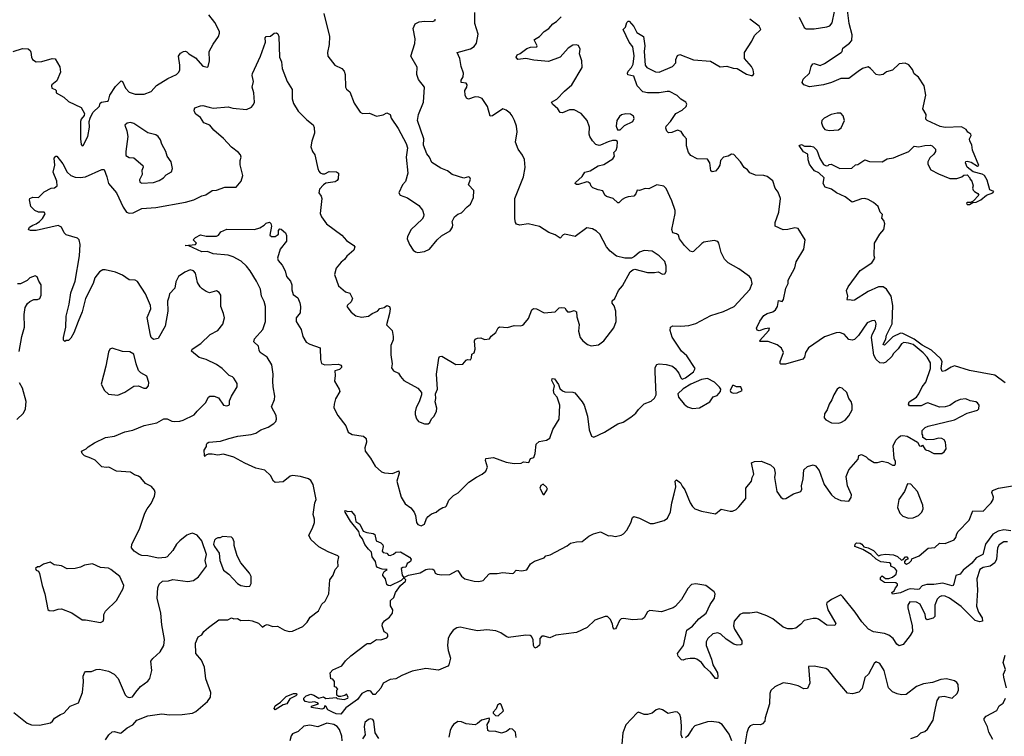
# Model space of a CAD drawing. Extents: x 2293139 to 2515392, y 824115 to 1006937.
# Tile 19 of 256: x 2312621 to 2321189, y 917193 to 923432. Entities that reach past the tile are written whole.
import ezdxf

# ---------------------------------------------------------------- set-up
doc = ezdxf.new("R2010")
doc.units = 0

msp = doc.modelspace()

# ---------------------------------------------------------------- linework, layer by layer
at = {"layer": '0CON10XD'}
for points in [[(2313725, 921791.9), (2313805, 921796.9), (2314065, 921841.9), (2314137.4, 921862.6), (2314205, 921899.2), (2314241.7, 921908.3), (2314295, 921943.8), (2314335, 921948), (2314405, 921973.8), (2314505, 921973.8), (2314547.5, 922025), (2314562, 922075), (2314539.3, 922169.3), (2314538.8, 922205), (2314548, 922235), (2314542.5, 922255), (2314525, 922276.9), (2314465, 922321.9), (2314395, 922397.1), (2314310.8, 922470.8), (2314275, 922514), (2314223.8, 922535), (2314195, 922580), (2314155, 922610), (2314140.9, 922630.9), (2314138, 922645), (2314145.9, 922664.1), (2314195, 922681.9), (2314215, 922685.7), (2314269.1, 922669.1), (2314305, 922661.9), (2314433.9, 922673.9), (2314475, 922662), (2314595, 922650), (2314639.5, 922670.5), (2314657, 922693), (2314664, 922715), (2314658.6, 922795), (2314644.2, 922845), (2314654.4, 922895), (2314643.1, 922945), (2314646.8, 922963.2), (2314717.1, 923115), (2314759.2, 923235), (2314756.7, 923275), (2314765, 923286.2), (2314802.5, 923287.5), (2314834.1, 923315.9), (2314855, 923316.2), (2314867.3, 923307.3), (2314875.9, 923285.9), (2314882.5, 923105), (2314900, 923065), (2314905, 923007.5), (2314950, 922895), (2314993.3, 922825), (2314993, 922743), (2315005, 922702.5), (2315045.5, 922635.5), (2315119.4, 922559.4), (2315175, 922516.7), (2315184.1, 922494.1), (2315187.5, 922445), (2315164.3, 922375), (2315155.8, 922325), (2315168, 922285), (2315190, 922255), (2315214.6, 922135), (2315225, 922112.5), (2315235, 922100), (2315255, 922090), (2315275, 922091.2), (2315315, 922110), (2315378.6, 922108.6), (2315396.7, 922095), (2315392, 922045), (2315385, 922032), (2315365, 922021.1), (2315285, 922007.9), (2315265.5, 921995), (2315230.3, 921955), (2315225.5, 921925), (2315244.2, 921895), (2315249.2, 921875), (2315236.7, 921745), (2315246.1, 921716.1), (2315290, 921655), (2315425, 921556), (2315465, 921508.8), (2315530, 921465), (2315536, 921455), (2315528, 921425), (2315466.8, 921373.2), (2315446.8, 921343.2), (2315419.1, 921320.9), (2315375, 921270), (2315360, 921215), (2315395.8, 921115.8), (2315455, 921062.5), (2315495, 921052.5), (2315516.2, 921005), (2315506.7, 920975), (2315472.3, 920947.7), (2315467.5, 920935), (2315506.7, 920885), (2315545, 920853.8), (2315595, 920842), (2315655, 920850.8), (2315687.5, 920875), (2315735, 920893.8), (2315755, 920916.2), (2315793.9, 920926.1), (2315817, 920943), (2315840, 920935), (2315843.8, 920915), (2315838.8, 920875), (2315813.3, 920775), (2315862.5, 920725), (2315871.2, 920675), (2315871.2, 920645), (2315851.2, 920595), (2315851.5, 920515), (2315862.9, 920435), (2315855, 920402.5), (2315875, 920376), (2315915.9, 920355.9), (2315933.8, 920325), (2315965, 920290), (2316085, 920223.3), (2316116.7, 920185), (2316116.7, 920165), (2316097.5, 920105), (2316070, 920055), (2316061.7, 920018.3), (2316061.2, 919995), (2316073, 919957), (2316090, 919935), (2316105, 919926.7), (2316143.9, 919913.9), (2316175.9, 919914.1), (2316190, 919925), (2316205, 919957.5), (2316228.3, 919981.7), (2316246.7, 920025), (2316250.7, 920050.7), (2316236.2, 920105), (2316243.3, 920135), (2316238.8, 920175), (2316256.7, 920215), (2316248.8, 920345), (2316267.5, 920485), (2316275, 920500), (2316295, 920502.5), (2316415, 920430), (2316478, 920432), (2316505, 920467.5), (2316517, 920473), (2316545, 920470), (2316553, 920487), (2316555, 920520), (2316577, 920533), (2316583.3, 920565), (2316578.8, 920635), (2316585, 920650), (2316605, 920660), (2316632.5, 920662.5), (2316665, 920647.5), (2316710, 920655), (2316723.6, 920676.4), (2316765, 920710), (2316785, 920750), (2316795, 920757.5), (2316865, 920752.5), (2316925, 920770), (2316983, 920767), (2316997, 920773), (2317009.3, 920780.7), (2317048.8, 920831.2), (2317078.8, 920905), (2317092.3, 920917.7), (2317117.5, 920915), (2317185, 920880), (2317281.7, 920888.3), (2317315, 920922.5), (2317332.3, 920927.7), (2317363.6, 920923.6), (2317377.5, 920902.5), (2317388.3, 920888.3), (2317411.7, 920888.3), (2317445, 920900), (2317465, 920887.5), (2317470, 920845), (2317488.8, 920778.8), (2317485, 920720), (2317499.2, 920665), (2317520, 920635), (2317563, 920603), (2317595, 920591.2), (2317657.3, 920602.7), (2317703.3, 920635), (2317789.7, 920750.3), (2317811.2, 920805), (2317808.8, 920895), (2317795, 920940), (2317777.5, 920965), (2317777.5, 920985), (2317800, 921005), (2317832.5, 921075), (2317865.7, 921114.3), (2317934.1, 921235.9), (2317955, 921253.3), (2317975, 921260), (2318085, 921231.2), (2318145, 921230), (2318176.4, 921236.4), (2318215, 921217.5), (2318235, 921220), (2318245, 921240), (2318246.2, 921285), (2318235, 921326.7), (2318186.2, 921375), (2318125, 921417.5), (2318055, 921422), (2318015, 921408), (2317970.5, 921369.5), (2317945, 921356.2), (2317886, 921356), (2317815, 921374.2), (2317757.9, 921417.9), (2317726, 921455), (2317668.6, 921565), (2317641.2, 921591.2), (2317605, 921611.9), (2317555, 921620.8), (2317455, 921543.3), (2317364.3, 921565.7), (2317350, 921560), (2317325, 921531.2), (2317279.1, 921559.1), (2317225, 921578), (2317145, 921631.2), (2317045, 921655.7), (2316973, 921643), (2316945, 921651.2), (2316935, 921667.5), (2316928.8, 921698.8), (2316930, 921875), (2317003.8, 922065), (2317019.2, 922145), (2317014, 922215), (2316995, 922253.3), (2316958, 922305), (2316935.9, 922365.9), (2316948.6, 922455), (2316942.9, 922505), (2316927.1, 922555), (2316907.5, 922595), (2316888.3, 922618.3), (2316855.5, 922645.5), (2316825, 922655.8), (2316735, 922594), (2316715, 922593.3), (2316691.4, 922675), (2316644.3, 922744.3), (2316617, 922757), (2316585, 922760.8), (2316525, 922738.8), (2316507.7, 922747.7), (2316496, 922775), (2316495.8, 922814.2), (2316513.3, 922845), (2316516.2, 922865), (2316505, 922880), (2316463.3, 922885), (2316463.3, 922905), (2316478.8, 922935), (2316483.3, 922965), (2316462.5, 923025), (2316451.4, 923095), (2316427.5, 923145), (2316545, 923177.5), (2316575, 923197.5), (2316595, 923226.7), (2316611.5, 923305), (2316582.7, 923397.3), (2316581.2, 923495)], [(2315268, 923485), (2315315.8, 923285), (2315313.8, 923215), (2315298.8, 923145), (2315302, 923115), (2315363.3, 923035), (2315425.5, 923005.5), (2315444.3, 922985), (2315452.9, 922955), (2315456.7, 922845), (2315465, 922827.5), (2315493.3, 922805), (2315532, 922705), (2315585, 922626.7), (2315605, 922616.2), (2315665, 922616.7), (2315725, 922591.2), (2315785, 922603.3), (2315815, 922621.2), (2315845, 922606.7), (2315852.5, 922575), (2315913.8, 922485), (2315983.8, 922355), (2315995.7, 922315), (2315984, 922235), (2315998.6, 922095), (2315977.9, 922022.1), (2315951.2, 921995), (2315918.8, 921925), (2315932.5, 921905), (2315995, 921882), (2316095, 921813.8), (2316126.7, 921775), (2316138, 921735), (2316135.8, 921715), (2316122, 921695), (2316027.5, 921605), (2315995.7, 921544.3), (2315993.5, 921525), (2316013.5, 921473.5), (2316045, 921426), (2316065, 921410), (2316085, 921406), (2316145, 921413.3), (2316186.7, 921435), (2316254.3, 921515.7), (2316290.5, 921549.5), (2316366.7, 921595), (2316386.2, 921625), (2316390, 921645), (2316383.6, 921676.4), (2316403.3, 921715), (2316435, 921740), (2316465, 921750), (2316515, 921803.8), (2316543.3, 921825), (2316570, 921885), (2316573.3, 921945), (2316527.5, 921995), (2316543, 922043), (2316539.3, 922059.3), (2316525, 922062.5), (2316485, 922051.2), (2316383.9, 922083.9), (2316345, 922116.2), (2316285, 922138.8), (2316208.6, 922188.6), (2316186.2, 922235), (2316163.8, 922265), (2316135, 922340), (2316138.6, 922395), (2316084, 922555), (2316090.8, 922605), (2316135.5, 922714.5), (2316142.9, 922845), (2316092.4, 922912.4), (2316076.9, 922955), (2316078.8, 923018.8), (2316025.6, 923115), (2316059.4, 923225), (2316062.9, 923265), (2316044.2, 923355), (2316061.2, 923395), (2316097, 923413), (2316145, 923418.1), (2316214.3, 923415.7), (2316236.7, 923425), (2316236.7, 923435)], [(2319402.7, 923452.7), (2319446, 923365), (2319465, 923352.9), (2319535, 923351.9), (2319645, 923368.6), (2319670.3, 923379.7), (2319690, 923405), (2319712.2, 923502.2)], [(2321195, 920269.2), (2321105, 920336.7), (2320887, 920377), (2320755, 920417.5), (2320725, 920408.2), (2320675, 920373.8), (2320649.2, 920369.2), (2320639.7, 920395), (2320648.6, 920455), (2320632, 920482), (2320553.8, 920553.8), (2320475, 920597.7), (2320405, 920651.5), (2320305, 920700.7), (2320285, 920701.6), (2320219.9, 920670.1), (2320145, 920597.1), (2320135.8, 920605), (2320156.7, 920655), (2320164.7, 920685), (2320213.5, 920785), (2320219.8, 920945), (2320204.7, 921025), (2320165, 921084.5), (2320135, 921106.4), (2320095, 921105.5), (2320003.8, 921066.2), (2319885, 920990), (2319866.4, 920986.4), (2319845, 920992.5), (2319825, 920990), (2319820, 920995), (2319827.5, 921025), (2319816.2, 921075), (2319830, 921105), (2319935, 921247.5), (2320035, 921313.8), (2320062.5, 921355), (2320057.5, 921375), (2320060, 921485), (2320106.2, 921565), (2320140, 921605), (2320150, 921655), (2320140, 921685), (2320122.5, 921705), (2320130, 921735), (2320107.5, 921755), (2320090, 921805), (2320049.8, 921839.8), (2320005, 921867.5), (2319975.4, 921874.6), (2319945, 921871.2), (2319865, 921842.9), (2319805, 921889.2), (2319729.4, 921925), (2319686.1, 921956.1), (2319628.8, 921975), (2319611.2, 922005), (2319620, 922055), (2319575, 922098.8), (2319536.6, 922116.6), (2319513.7, 922143.7), (2319494.5, 922174.5), (2319482, 922212), (2319480, 922260), (2319441.8, 922281.8), (2319403.9, 922336.1), (2319425, 922344), (2319451.5, 922331.5), (2319505, 922332), (2319528.8, 922325), (2319556.5, 922295), (2319584.1, 922224.1), (2319615, 922171.2), (2319639.2, 922160.8), (2319655, 922163.3), (2319665, 922172.5), (2319683, 922173), (2319757, 922137), (2319861.7, 922138.3), (2319893, 922167), (2319915, 922172.5), (2319975, 922211.2), (2320015, 922198), (2320125, 922193.8), (2320168.3, 922221.7), (2320225, 922230), (2320263.8, 922246.2), (2320357.5, 922285), (2320405, 922332), (2320445, 922326.2), (2320496.4, 922336.4), (2320545, 922340), (2320560, 922335), (2320590, 922305), (2320590, 922285), (2320575, 922260), (2320541.7, 922228.3), (2320524, 922195), (2320523.8, 922175), (2320548.8, 922125), (2320615, 922089.2), (2320715, 922050), (2320775, 922050), (2320820, 922065), (2320835, 922077.5), (2320865, 922080), (2320890, 922055), (2320890, 922045), (2320907, 922027), (2320917.5, 921985), (2320912.5, 921965), (2320918.3, 921948.3), (2320930, 921935), (2320959.3, 921919.3), (2320967.5, 921905), (2320918.3, 921851.7), (2320895, 921840), (2320865, 921840), (2320860, 921835), (2320865, 921822.5), (2320885, 921822.5), (2320915, 921840), (2320945, 921842.5), (2320985, 921862.5), (2321035, 921903.3), (2321090, 921925), (2321097.5, 921935), (2321061.7, 921951.7), (2321040.5, 922035), (2321015, 922074.2), (2320995, 922085.8), (2320918.3, 922108.3), (2320866.7, 922146.7), (2320851.2, 922185), (2320853.6, 922196.4), (2320865, 922201.2), (2320901.7, 922191.7), (2320955, 922157.5), (2320966.2, 922163.8), (2320910.6, 922295), (2320905, 922342.5), (2320888.8, 922375), (2320886.4, 922393.6), (2320900, 922425), (2320896.7, 922435), (2320872, 922452), (2320856.2, 922475), (2320815, 922498.8), (2320675, 922494), (2320631.7, 922501.7), (2320516.7, 922555), (2320506, 922565), (2320510, 922605), (2320480, 922655), (2320505.5, 922775), (2320490.5, 922855), (2320442, 922932), (2320405, 922960), (2320388.5, 922998.5), (2320358.4, 923038.4), (2320325, 923053.1), (2320275, 923047.3), (2320215, 922991.6), (2320162.8, 922977.2), (2320135, 922956), (2320100.7, 922949.3), (2320075, 922953.8), (2320025, 923007.1), (2320005, 923020), (2319955, 923007.5), (2319918.1, 922981.9), (2319835, 922919.4), (2319765, 922921.1), (2319683.9, 922886.1), (2319615, 922865.4), (2319495, 922848), (2319445, 922865.7), (2319430, 922885), (2319437.5, 922915), (2319492.4, 922967.6), (2319509.5, 923025), (2319522.9, 923047.1), (2319535, 923049.4), (2319585, 923032.9), (2319625, 923049.4), (2319770, 923145), (2319778, 923155), (2319784.2, 923185), (2319842.8, 923227.2), (2319860.6, 923249.4), (2319865, 923300), (2319837.7, 923397.7), (2319824.4, 923515)], [(2314359.5, 923329.5), (2314318.3, 923408.3), (2314266.2, 923475)], [(2315642.4, 918967.6), (2315697.7, 918957.7), (2315710, 918950), (2315724.2, 918894.2), (2315765, 918877.5), (2315780.7, 918860.7), (2315783.3, 918845), (2315773.9, 918806.1), (2315785, 918794), (2315815, 918787.5), (2315830, 918770), (2315845, 918767.5), (2315875, 918778.8), (2315895, 918796), (2315935, 918800), (2316013.9, 918753.9), (2316026.2, 918735), (2316022.5, 918715), (2315991.7, 918698.3), (2315980, 918665), (2315955, 918663.3), (2315940, 918655), (2315950.4, 918595), (2315965, 918576), (2316003.3, 918595), (2316105, 918616), (2316155, 918646.2), (2316185, 918650), (2316217, 918647), (2316228.3, 918638.3), (2316237.5, 918615), (2316254.1, 918604.1), (2316295, 918600), (2316365, 918602), (2316422.5, 918635), (2316435, 918636), (2316465, 918586.7), (2316495, 918564.4), (2316575.9, 918544.1), (2316615, 918542), (2316655, 918551.2), (2316704.1, 918605.9), (2316715, 918610), (2316775, 918610), (2316825, 918620), (2316905, 918610), (2316917.5, 918615), (2316940.7, 918639.3), (2316990, 918635), (2317035, 918643.3), (2317066.1, 918693.9), (2317102.1, 918717.9), (2317183.6, 918746.4), (2317200, 918765), (2317236.1, 918773.9), (2317385, 918851.2), (2317415, 918873.8), (2317465, 918886.7), (2317515, 918890), (2317574.4, 918935.6), (2317615, 918956.3), (2317675, 918972.5), (2317745, 918940), (2317765, 918942), (2317805, 918932.9), (2317855, 918945.6), (2317875, 918956.9), (2317902.7, 918987.3), (2317937.9, 919052.1), (2317953.2, 919096.8), (2317965, 919106.2), (2318015, 919093.1), (2318106.4, 919046.4), (2318135, 919045.6), (2318229.3, 919070.7), (2318256.6, 919093.4), (2318283, 919147), (2318295.5, 919225), (2318317, 919303), (2318329.2, 919365), (2318324.1, 919415.9), (2318335, 919427.5), (2318370.3, 919400.3), (2318385, 919370), (2318409.7, 919339.7), (2318456, 919225), (2318475, 919193.3), (2318495, 919173.8), (2318555, 919152.5), (2318675, 919130), (2318725, 919170), (2318802.3, 919152.3), (2318825, 919154), (2318855, 919168.8), (2318879.7, 919190.3), (2318938.8, 919265), (2318940, 919355), (2318987.5, 919415), (2318993.8, 919445), (2319010, 919475), (2318987.5, 919575), (2319015, 919586.2), (2319072.7, 919587.3), (2319155, 919556.7), (2319185, 919526.7), (2319196, 919485), (2319188, 919445), (2319208.6, 919325), (2319243.3, 919275), (2319265, 919261.2), (2319287.5, 919265), (2319355, 919304.2), (2319416.7, 919325), (2319425.9, 919344.1), (2319424.3, 919375), (2319438.1, 919435), (2319445, 919512.5), (2319475, 919543.3), (2319525, 919556.7), (2319545, 919547.5), (2319578.3, 919508.3), (2319620, 919385), (2319684, 919295), (2319715, 919269.2), (2319765, 919246), (2319835, 919240), (2319857.5, 919272.5), (2319860, 919295), (2319824.2, 919375), (2319813.3, 919455), (2319837, 919513), (2319916.2, 919605), (2319922.7, 919637.3), (2319945, 919646.7), (2319987.5, 919625), (2320005, 919607.5), (2320055, 919577.5), (2320085, 919576.7), (2320125, 919588.8), (2320175, 919577.5), (2320215, 919553.3), (2320235, 919552.5), (2320242.5, 919565), (2320242.5, 919585), (2320231.7, 919611.7), (2320223, 919723), (2320245, 919770), (2320268.8, 919795), (2320285, 919808), (2320305, 919812), (2320342.5, 919805), (2320433, 919753), (2320451.7, 919721.7), (2320465, 919720), (2320477.5, 919727.5), (2320500.7, 919690.7), (2320513, 919683), (2320525, 919682.5), (2320575, 919656.7), (2320645, 919656.7), (2320665, 919670), (2320683.3, 919695), (2320676, 919755), (2320666.2, 919775), (2320645, 919786), (2320615, 919788), (2320575, 919776.2), (2320513, 919773), (2320480, 919795), (2320480, 919815), (2320472.5, 919825), (2320473.6, 919856.4), (2320499.3, 919880.7), (2320525, 919893.8), (2320755, 919949.2), (2320865, 920006), (2320927.3, 920022.7), (2320956.1, 920033.9), (2320966.7, 920045), (2320970, 920075), (2320956.1, 920096.1), (2320940, 920105), (2320892.7, 920112.7), (2320855, 920130), (2320805, 920126.2), (2320763, 920107), (2320715, 920074.2), (2320675, 920062.5), (2320625, 920057.5), (2320524.6, 920095.4), (2320505, 920091.5), (2320465, 920069.2), (2320405, 920069.2), (2320365, 920070), (2320356.2, 920085), (2320362, 920105), (2320423.4, 920146.6), (2320446.2, 920173.8), (2320473.1, 920235), (2320504.7, 920275.3), (2320547.4, 920395), (2320546.7, 920445), (2320516.6, 920495), (2320481.6, 920531.6), (2320395, 920603.2), (2320355, 920616.4), (2320315, 920621.1), (2320295, 920610.5), (2320264, 920566), (2320225, 920525.8), (2320210.3, 920499.7), (2320159.1, 920450.9), (2320137.9, 920442.1), (2320105, 920443.5), (2320072.2, 920472.2), (2320052.6, 920512.6), (2320033.5, 920665), (2320037.9, 920692.1), (2320069.1, 920745), (2320074.3, 920784.3), (2320068.1, 920808.1), (2320055, 920813.8), (2320035, 920810.8), (2319995, 920792.5), (2319918.5, 920681.5), (2319885, 920649.2), (2319865, 920641.9), (2319835, 920647.1), (2319793.8, 920693.8), (2319755, 920709.4), (2319725, 920706.7), (2319625, 920672.2), (2319486, 920574), (2319460, 920535), (2319448.9, 920495), (2319435, 920477.5), (2319285, 920433.8), (2319245, 920432), (2319238.8, 920438.8), (2319239.2, 920455), (2319266.2, 920535), (2319251.2, 920571.2), (2319211.3, 920601.3), (2319135, 920631.2), (2319065, 920630), (2319057.5, 920635), (2319140, 920725), (2319146.1, 920746.1), (2319105, 920741.4), (2319055, 920724.4), (2319039.2, 920729.2), (2319031.4, 920745), (2319061.8, 920808.2), (2319095, 920857.5), (2319125, 920873.8), (2319175, 920888.8), (2319197.5, 920905), (2319215.7, 920935), (2319225, 920987.5), (2319255, 920980), (2319268, 920995), (2319288.8, 921095), (2319308.8, 921135), (2319307.5, 921165), (2319365, 921272.5), (2319378.8, 921325), (2319443.3, 921435), (2319455.8, 921515.8), (2319394.2, 921614.2), (2319365, 921619.2), (2319305, 921604), (2319265, 921601.2), (2319194.1, 921634.1), (2319193.6, 921665), (2319227.5, 921755), (2319240, 921875), (2319221.2, 921931.2), (2319194, 921965), (2319175, 922030), (2319125, 922067.5), (2319095.5, 922075.5), (2319025, 922077.1), (2318975, 922100), (2318954, 922125), (2318925, 922146), (2318894.4, 922194.4), (2318835, 922259.2), (2318815, 922260), (2318785, 922244), (2318745, 922234), (2318719.2, 922205), (2318712.5, 922165), (2318696, 922135), (2318675, 922114), (2318646.1, 922106.1), (2318636.2, 922115), (2318627.1, 922185), (2318605, 922217.5), (2318515, 922220), (2318460.3, 922250.3), (2318442, 922275), (2318423.2, 922333.2), (2318423.8, 922395), (2318399.5, 922419.5), (2318377.7, 922457.7), (2318345, 922469.2), (2318295, 922448.9), (2318267.3, 922447.3), (2318251.7, 922461.7), (2318243.9, 922486.1), (2318246.2, 922505), (2318284.3, 922545.7), (2318331.2, 922615), (2318385, 922644), (2318420, 922675), (2318426.7, 922695), (2318416.7, 922715), (2318375, 922740), (2318340.7, 922770.7), (2318275, 922806), (2318255, 922807.5), (2318185, 922794.3), (2318084.7, 922795.3), (2318043.8, 922805), (2317993.2, 922855), (2317965, 922941.2), (2317912.5, 922952.5), (2317909.2, 922965), (2317915.6, 922985), (2317945.3, 923014.7), (2317958.9, 923045), (2317968.5, 923118.5), (2317957.5, 923195), (2317925.6, 923235), (2317872.5, 923345), (2317893.6, 923366.4), (2317904.1, 923405.9), (2317915, 923417.5), (2317925, 923417.5), (2317965, 923371.2), (2317990.2, 923320.2), (2318048, 923285), (2318059.4, 923205), (2318054.3, 923155.7), (2318064, 923035), (2318077.5, 923015), (2318155, 922978), (2318185, 922974), (2318302.5, 923025), (2318330, 923055), (2318330, 923085), (2318345, 923120), (2318365, 923130), (2318485, 923083.6), (2318631.3, 923071.3), (2318715, 923020), (2318775, 923025.8), (2318829.1, 923009.1), (2318865, 923005.7), (2318945, 922957.5), (2318985, 922946.2), (2319000, 922945), (2319009.3, 922960.7), (2319003.6, 922996.4), (2318990, 923025), (2318928.1, 923095), (2318926.7, 923145), (2318991.4, 923245), (2319016, 923295), (2319071.1, 923345), (2319056.5, 923375), (2318974.2, 923435)], [(2316304.2, 919185.8), (2316325, 919191.4), (2316335, 919200.8), (2316355, 919248.8), (2316395, 919290), (2316437.9, 919312.1), (2316528, 919405), (2316595, 919449.2), (2316645.8, 919474.2), (2316677.5, 919502.5), (2316690.6, 919535), (2316674.3, 919595), (2316678.3, 919611.7), (2316745, 919620), (2316855, 919580), (2316925, 919568), (2316985, 919572.5), (2317005, 919582.5), (2317051.7, 919578.3), (2317067, 919613), (2317095, 919620), (2317106.7, 919655), (2317115, 919737.5), (2317140.5, 919759.5), (2317205, 919770), (2317235, 919788.8), (2317261.2, 919865), (2317314, 919955), (2317321.9, 920075), (2317298.6, 920145), (2317271.4, 920175), (2317267.1, 920205), (2317273.8, 920245), (2317250.5, 920289.5), (2317255, 920308), (2317275, 920304), (2317308.6, 920255), (2317321.3, 920221.3), (2317345, 920200), (2317365, 920192), (2317435, 920188.8), (2317452.3, 920182.3), (2317515, 920106.2), (2317534.2, 920075), (2317561.4, 919981.4), (2317575, 919862.5), (2317595.9, 919805.9), (2317617.3, 919797.3), (2317708.7, 919841.3), (2317825, 919912.5), (2317870.8, 919929.2), (2317939.4, 919970.6), (2317983.3, 920006.7), (2318005, 920038.8), (2318055, 920086.7), (2318115, 920111.2), (2318145, 920136.2), (2318160.8, 920165), (2318151.2, 920365), (2318152, 920405), (2318165, 920428.8), (2318185, 920436.2), (2318245, 920429.2), (2318302.5, 920415), (2318325.8, 920395.8), (2318355.7, 920355.7), (2318372.7, 920312.7), (2318385, 920303.8), (2318415, 920314.3), (2318484.2, 920365), (2318497.5, 920395), (2318425.9, 920505.9), (2318380, 920545), (2318299.1, 920669.1), (2318280.6, 920725), (2318284, 920755), (2318304.3, 920765.7), (2318375, 920762.5), (2318445, 920770), (2318505, 920786.9), (2318634.7, 920855.3), (2318745, 920890.5), (2318838.6, 920935), (2318975, 921083.8), (2318994.3, 921135), (2318985.8, 921175), (2318972, 921195), (2318877.5, 921262.5), (2318785, 921316), (2318755, 921346.2), (2318724.4, 921405), (2318705.7, 921485.7), (2318695, 921501.2), (2318665, 921509.2), (2318575, 921493.8), (2318555.9, 921484.1), (2318485, 921412.5), (2318475, 921410), (2318455, 921416.7), (2318406.7, 921465), (2318363, 921523), (2318355, 921556.2), (2318335, 921568.8), (2318305, 921576.7), (2318296.2, 921605), (2318325.8, 921744.2), (2318325, 921770), (2318296, 921855), (2318245, 921962.5), (2318225, 921983.3), (2318165, 921993.8), (2318095, 921960), (2318065, 921961.2), (2318015, 921946), (2317995, 921947.5), (2317981.8, 921915), (2317965, 921896.5), (2317915, 921890.5), (2317889.1, 921880.9), (2317863, 921867), (2317835, 921838.8), (2317825, 921838.8), (2317785, 921873.8), (2317726.4, 921893.6), (2317712, 921905), (2317695, 921941.2), (2317655, 921950), (2317609.3, 921969.3), (2317593.8, 921983.8), (2317585, 922006.7), (2317568.8, 922018.8), (2317555, 922020), (2317485, 921996), (2317465, 921996.7), (2317453.3, 922005), (2317456.7, 922015), (2317515, 922066.2), (2317540, 922105), (2317583.8, 922116.2), (2317655, 922159.6), (2317705, 922171.4), (2317780.9, 922219.1), (2317796.7, 922245), (2317790, 922275), (2317810, 922295), (2317820, 922325), (2317822.5, 922372.5), (2317809.3, 922379.3), (2317779.3, 922380.7), (2317740.5, 922369.5), (2317675, 922338.8), (2317663, 922337), (2317635, 922346.7), (2317605.9, 922375.9), (2317582, 922415), (2317576.2, 922435), (2317578.8, 922495), (2317560, 922555), (2317506.7, 922615), (2317445, 922646.2), (2317405, 922646.7), (2317345, 922622), (2317324.3, 922624.3), (2317305, 922656), (2317256.7, 922695), (2317250, 922715), (2317295, 922740), (2317361.1, 922808.9), (2317425, 922863.3), (2317515.8, 923015), (2317511.4, 923075), (2317492.5, 923135), (2317498, 923175), (2317485, 923206.2), (2317463.9, 923213.9), (2317435, 923210), (2317395, 923184.3), (2317323.2, 923106.8), (2317222.9, 923067.1), (2317095, 923079.2), (2317025, 923094.3), (2316955, 923083.8), (2316942, 923105), (2316948.8, 923125), (2316975, 923137.5), (2317035, 923181.9), (2317065, 923192.9), (2317120, 923195), (2317122.5, 923205), (2317097.5, 923255), (2317100.7, 923259.3), (2317145.6, 923284.4), (2317185, 923330), (2317225.8, 923355), (2317260.8, 923395), (2317292, 923415), (2317332.4, 923457.6)], [(2312565, 923156.2), (2312645, 923180), (2312695, 923176.7), (2312711.2, 923165), (2312718.8, 923148.8), (2312724, 923105), (2312733.3, 923085), (2312763.9, 923063.9), (2312815, 923066.7), (2312905, 923093.3), (2312930.7, 923090.7), (2312971.7, 923021.7), (2312975.6, 922975), (2312945, 922900), (2312901.2, 922865), (2312896.7, 922855), (2312900, 922835), (2312930, 922825), (2312940, 922815), (2312940, 922795), (2313005, 922756.2), (2313045, 922719.2), (2313157.5, 922667.5), (2313186.4, 922616.4), (2313183.6, 922596.4), (2313156.2, 922565), (2313150, 922545), (2313150, 922395), (2313156.7, 922345), (2313165, 922333.8), (2313175, 922336.7), (2313213.1, 922415), (2313227.8, 922495), (2313226.2, 922545), (2313235.9, 922574.1), (2313256.4, 922623.6), (2313315, 922680), (2313322.5, 922705), (2313332.5, 922715), (2313385, 922721.2), (2313395, 922727.5), (2313404.5, 922775.5), (2313455, 922848.8), (2313505, 922900), (2313515, 922893.3), (2313541.1, 922835), (2313575, 922801.5), (2313625, 922782.5), (2313705, 922784.6), (2313765, 922806), (2313810.2, 922859.8), (2313909.6, 922920.4), (2313985.4, 922954.6), (2314005, 922974), (2314013.5, 922995), (2314014.5, 923035), (2314004.4, 923115.6), (2314020.5, 923139.5), (2314046.1, 923153.9), (2314063, 923157), (2314075, 923152), (2314093.9, 923133.9), (2314150.2, 923100.2), (2314215, 923027.5), (2314255, 923017.5), (2314262.5, 923025), (2314272.5, 923075), (2314270.8, 923155), (2314305, 923220), (2314350, 923285), (2314361.2, 923315), (2314359.5, 923329.5)], [(2313685, 922008.8), (2313785, 922014.4), (2313835, 922030.8), (2313871.2, 922055), (2313895, 922082), (2313941.7, 922108.3), (2313951.2, 922135), (2313938.8, 922195), (2313904.1, 922244.1), (2313894, 922285), (2313859.3, 922349.3), (2313847, 922387), (2313825, 922416.2), (2313805, 922429.2), (2313735, 922446.9), (2313615, 922528), (2313585, 922536.2), (2313555, 922530), (2313537.5, 922515), (2313553.8, 922465), (2313561.1, 922415), (2313544.2, 922285), (2313545, 922250), (2313575, 922233.3), (2313615, 922230), (2313693.6, 922163.6), (2313697, 922147), (2313685, 922120), (2313686.2, 922085), (2313662.3, 922037.7), (2313666.1, 922016.1), (2313685, 922008.8)], [(2317845, 922472.5), (2317885, 922510), (2317955, 922546.7), (2317968.3, 922571.7), (2317961.7, 922591.7), (2317935, 922608.8), (2317895, 922613.3), (2317856.4, 922603.6), (2317840.5, 922589.5), (2317816.7, 922555), (2317810, 922505), (2317823.6, 922473.6), (2317845, 922472.5)], [(2319665, 922467.5), (2319745, 922473.8), (2319770.5, 922489.5), (2319796.7, 922555), (2319786.7, 922595), (2319765, 922616.7), (2319735, 922619.2), (2319682.6, 922607.4), (2319621.2, 922575), (2319601.2, 922555), (2319598.8, 922535), (2319608.3, 922498.3), (2319627.3, 922477.3), (2319665, 922467.5)], [(2312571.7, 917401.7), (2312685, 917307.8), (2312725, 917294.5), (2312795, 917290), (2312888.3, 917311.7), (2312905.9, 917324.1), (2312925, 917350), (2312975, 917383.8), (2313004.1, 917395.9), (2313060, 917455), (2313134.2, 917485.8), (2313168.5, 917575), (2313177, 917667), (2313174.1, 917715.9), (2313183.8, 917745), (2313195, 917756.7), (2313245, 917756.7), (2313286.1, 917773.9), (2313315, 917778.8), (2313395, 917761.2), (2313444.3, 917734.3), (2313477.9, 917697.9), (2313540, 917555), (2313555, 917536), (2313575, 917530.8), (2313604.2, 917535.8), (2313632.9, 917577.1), (2313673.4, 917626.6), (2313736.8, 917673.2), (2313755, 917696.7), (2313770, 917765), (2313762.7, 917847.3), (2313778.8, 917871.2), (2313845, 917928.8), (2313875.7, 917985), (2313880.8, 918035), (2313857.5, 918162.5), (2313848, 918265), (2313816.2, 918395), (2313824, 918485), (2313835, 918517.5), (2313865, 918543.8), (2313915, 918546.2), (2313955, 918559.2), (2314085, 918540.8), (2314135, 918551.2), (2314178.3, 918581.7), (2314246, 918674), (2314235.6, 918725), (2314245.4, 918775), (2314206, 918896), (2314165, 918945.5), (2314125, 918960.8), (2314105, 918955.8), (2314075, 918944), (2314014.3, 918895.7), (2313986.2, 918865), (2313955, 918810), (2313905, 918756.7), (2313890.5, 918749.5), (2313825, 918744.2), (2313735, 918763.8), (2313685, 918767.1), (2313661.2, 918775), (2313616, 918805), (2313593, 918833), (2313596, 918865), (2313665, 918997.5), (2313709.2, 919135), (2313729.2, 919175), (2313765, 919220), (2313795, 919282.5), (2313798.8, 919315), (2313793.3, 919335), (2313767.3, 919367.3), (2313715, 919393.3), (2313675, 919443.8), (2313655, 919458), (2313619.7, 919469.7), (2313585, 919494), (2313465, 919502.9), (2313396.4, 919536.4), (2313375, 919532.5), (2313335, 919538.8), (2313277.9, 919597.9), (2313240, 919615), (2313185, 919636.2), (2313166.2, 919655), (2313160, 919675), (2313200, 919695), (2313217, 919713), (2313272.3, 919747.7), (2313366.8, 919793.2), (2313445, 919807.3), (2313536.7, 919843.3), (2313605, 919857.3), (2313705, 919898.5), (2313815, 919922.5), (2313875, 919957.1), (2313905, 919958.1), (2313945, 919935.7), (2313965, 919932.9), (2314015, 919935.7), (2314045, 919945.6), (2314139.3, 919990.7), (2314164.4, 920025), (2314238, 920095), (2314263.3, 920145), (2314275, 920153.3), (2314313.6, 920153.6), (2314350.7, 920140.7), (2314395, 920077.5), (2314425, 920070), (2314440, 920075), (2314447, 920083), (2314447.5, 920115), (2314463.3, 920155), (2314513, 920237), (2314512.5, 920265), (2314485, 920312.5), (2314473.6, 920323.6), (2314442.5, 920335), (2314383.3, 920395), (2314335, 920431.4), (2314243.2, 920473.2), (2314182.1, 920492.1), (2314116.2, 920545), (2314121.2, 920565), (2314197.4, 920612.6), (2314278.9, 920691.1), (2314344.5, 920725.5), (2314389.1, 920780.9), (2314404.3, 920835), (2314395.5, 920875.5), (2314371.1, 920935), (2314370, 921035), (2314357.9, 921057.9), (2314335, 921070.8), (2314273.6, 921053.6), (2314243.8, 921065), (2314208.7, 921088.7), (2314192, 921105), (2314169.2, 921145), (2314150, 921225), (2314135, 921246.2), (2314105, 921253.3), (2314057.5, 921235), (2314002.5, 921195), (2313981.2, 921148.8), (2313970, 921095), (2313923.4, 921046.6), (2313919.2, 921015), (2313907.4, 920982.6), (2313910, 920895), (2313887.6, 920762.4), (2313825, 920656.7), (2313785, 920646.7), (2313766.2, 920665), (2313760, 920685), (2313731.7, 920838.3), (2313761.4, 920915), (2313760, 920945), (2313716.4, 921045), (2313645, 921152), (2313625, 921164.3), (2313575, 921168.1), (2313515, 921208.9), (2313455, 921234.5), (2313365, 921254.3), (2313345, 921252.9), (2313314.6, 921235.4), (2313276.5, 921185), (2313261.1, 921135), (2313194.4, 921005), (2313165, 920887.5), (2313131.2, 920805), (2313093.3, 920705), (2313065, 920660), (2313045, 920640), (2313025, 920640), (2313015, 920630), (2313003, 920643), (2313002.5, 920665), (2313022, 920755), (2313025, 920850), (2313052.5, 920955), (2313067.3, 921055), (2313102.5, 921155), (2313142.5, 921375), (2313148.1, 921475), (2313138.8, 921515), (2313125, 921528.8), (2313025, 921557.5), (2313007.5, 921575), (2312986.2, 921625), (2312955, 921640.8), (2312765, 921598), (2312716.4, 921596.4), (2312701.2, 921601.2), (2312697.5, 921605), (2312706.7, 921625), (2312735, 921643.8), (2312765, 921653.8), (2312794.3, 921675.7), (2312819.3, 921700.7), (2312841.2, 921735), (2312843.3, 921745), (2312835, 921756.7), (2312785, 921757.5), (2312752.1, 921772.1), (2312718.8, 921805), (2312706.7, 921865), (2312710, 921875), (2312735, 921886.2), (2312785, 921882.5), (2312835.5, 921934.5), (2312895, 921964.2), (2312925, 921968.8), (2312945.9, 921984.1), (2312944.4, 922025), (2312911.2, 922105), (2312926.1, 922166.1), (2312922.5, 922225), (2312935, 922243.3), (2312945, 922243.8), (2312995.9, 922175.9), (2313033.5, 922103.5), (2313065, 922076.5), (2313105, 922060), (2313147.6, 922057.6), (2313195, 922064.4), (2313335, 922128.8), (2313355, 922126.7), (2313380.8, 922065), (2313394, 922005), (2313464, 921925), (2313520.9, 921800.9), (2313550, 921755), (2313575, 921747.8), (2313609.7, 921750.3), (2313685, 921789.4), (2313725, 921791.9)], [(2313368.3, 917161.7), (2313396.7, 917205), (2313425, 917233.3), (2313445, 917236), (2313495, 917220), (2313505, 917222.5), (2313555, 917266.2), (2313605, 917293.8), (2313640.8, 917335), (2313735, 917370.6), (2313858.8, 917388.8), (2313925, 917380.8), (2314035, 917382.5), (2314125, 917394.4), (2314155, 917409.4), (2314255.6, 917495), (2314280.6, 917535), (2314283.1, 917575), (2314240.9, 917695), (2314228.5, 917795), (2314203.3, 917855), (2314154.6, 917914.6), (2314151.2, 918005), (2314175, 918060), (2314205, 918077.5), (2314222.5, 918105), (2314265, 918140), (2314353.2, 918206.8), (2314432, 918208), (2314465, 918223.8), (2314485, 918216.2), (2314515, 918218.8), (2314545, 918202.5), (2314613.2, 918203.2), (2314645, 918197.5), (2314698.3, 918178.3), (2314735, 918142.5), (2314751.2, 918158.8), (2314775, 918167.5), (2314825, 918150), (2314865, 918153.3), (2314925, 918116.2), (2314966.1, 918106.1), (2314995, 918108), (2315085, 918148.8), (2315121.7, 918188.3), (2315148.8, 918231.2), (2315222.5, 918285), (2315250, 918345), (2315280, 918370), (2315310.8, 918435), (2315320, 918555), (2315350, 918595), (2315367.5, 918645), (2315392.5, 918675), (2315390, 918715), (2315397.5, 918755), (2315390, 918765), (2315305, 918799.2), (2315225, 918842.9), (2315155, 918906.7), (2315136.7, 918945), (2315170, 919005), (2315185.9, 919054.1), (2315186, 919085), (2315176.2, 919125), (2315190, 919225), (2315201.2, 919255), (2315174.5, 919385), (2315155, 919420), (2315135, 919435.7), (2315065, 919456.2), (2314996.4, 919463.6), (2314975, 919456.7), (2314915, 919407.5), (2314845, 919403.8), (2314830, 919415), (2314802.5, 919465), (2314755, 919511.2), (2314675, 919528.8), (2314580.3, 919570.3), (2314485, 919624.2), (2314395, 919649.2), (2314345, 919640.6), (2314295, 919650.5), (2314260.8, 919649.2), (2314239.5, 919640.5), (2314235, 919630), (2314228.3, 919638.3), (2314226.2, 919685), (2314246.5, 919715), (2314246.9, 919735), (2314253.9, 919746.1), (2314267.4, 919752.6), (2314368.3, 919761.7), (2314440, 919785), (2314520, 919805), (2314635, 919821.1), (2314676.2, 919833.8), (2314718.7, 919861.3), (2314784.2, 919885.8), (2314834, 919916), (2314850, 919935), (2314856.2, 919955), (2314852.9, 919985), (2314811.9, 920061.9), (2314837.8, 920125), (2314842.7, 920155), (2314826.8, 920235), (2314822.7, 920285), (2314827.5, 920345), (2314816.5, 920426.5), (2314775, 920493.1), (2314715, 920534.2), (2314704.3, 920555), (2314698.3, 920588.3), (2314658.3, 920628.3), (2314665.7, 920655), (2314737.5, 920735), (2314760.4, 920805), (2314761.2, 920935), (2314748.1, 920978.1), (2314724.6, 921024.6), (2314715.4, 921085.4), (2314681.1, 921155), (2314625.3, 921245.3), (2314595, 921287.5), (2314548.8, 921328.8), (2314477.8, 921367.8), (2314435, 921383.3), (2314305, 921393.1), (2314255, 921414.2), (2314205, 921410.6), (2314091.7, 921461.7), (2314060, 921465), (2314150, 921475), (2314160, 921485), (2314130, 921515), (2314150, 921535), (2314195, 921558.8), (2314245, 921547.5), (2314335, 921546.7), (2314350, 921555), (2314372.5, 921585), (2314425, 921608.8), (2314665, 921606.2), (2314709.5, 921620.5), (2314748.3, 921641.7), (2314765, 921660), (2314795, 921670), (2314806.7, 921656.7), (2314812.5, 921635), (2314797, 921557), (2314812.5, 921545), (2314845, 921543.8), (2314862.5, 921555), (2314872.5, 921565), (2314873, 921597), (2314885, 921610), (2314897, 921607), (2314935, 921577.5), (2314943, 921553), (2314942.5, 921505), (2314886.7, 921435), (2314863.8, 921355), (2314871.2, 921335), (2314906, 921295), (2314930, 921245), (2314944.2, 921195), (2314978.6, 921155), (2314988.6, 921125), (2314989.3, 921079.3), (2315000.5, 921040.5), (2315041.7, 921011.7), (2315058.3, 920968.3), (2315065.8, 920935), (2315061.2, 920878.8), (2315027.5, 920835), (2315026.7, 920805), (2315070, 920735), (2315083.8, 920675), (2315114, 920625), (2315146.8, 920606.8), (2315236.2, 920575), (2315237.5, 920475), (2315248.8, 920438.8), (2315275, 920428.6), (2315395, 920433.1), (2315415.5, 920425.5), (2315420.8, 920415), (2315420, 920405), (2315405, 920388), (2315363.3, 920375), (2315366.7, 920335), (2315360, 920285), (2315401.2, 920215), (2315406.2, 920195), (2315368.3, 920131.7), (2315356.9, 920085), (2315353.9, 920055), (2315362.5, 920035), (2315390.4, 919985), (2315457.8, 919895), (2315480.3, 919840.3), (2315515, 919821.1), (2315612.5, 919805), (2315635.5, 919785.5), (2315639.4, 919755), (2315624.3, 919704.3), (2315626.8, 919676.8), (2315672.9, 919615), (2315715, 919544), (2315768.8, 919495), (2315795, 919485.8), (2315865, 919481.4), (2315920, 919505), (2315922, 919485), (2315903.8, 919415), (2315941.4, 919275), (2315976.6, 919216.6), (2316025, 919182), (2316054, 919145), (2316066, 919115), (2316073.8, 919055), (2316085, 919036.7), (2316115, 919026.7), (2316145, 919040), (2316161.4, 919088.6), (2316175, 919106.2), (2316205, 919128.8), (2316245, 919143.3), (2316267.5, 919165), (2316304.2, 919185.8)], [(2312615.7, 920544.3), (2312639.5, 920675), (2312662.2, 920755), (2312660.8, 920865), (2312669.2, 920925), (2312689.5, 920960.5), (2312710.6, 920979.4), (2312745, 920996), (2312775, 920996.2), (2312796.7, 921005), (2312806.7, 921035), (2312807.5, 921125), (2312787.5, 921155), (2312773, 921193), (2312755, 921202.5), (2312710, 921185), (2312685, 921162.5), (2312627, 921133), (2312603, 921133)], [(2313475, 920164.2), (2313535, 920188), (2313615, 920242), (2313655, 920243.8), (2313700, 920225), (2313725, 920223.3), (2313741.2, 920245), (2313743.6, 920273.6), (2313727.7, 920327.7), (2313675, 920356.7), (2313655, 920377.5), (2313634, 920435), (2313615, 920520), (2313579.3, 920539.3), (2313515, 920543.8), (2313425, 920573.3), (2313406.1, 920563.9), (2313393.2, 920536.8), (2313371.5, 920415), (2313329.3, 920259.3), (2313360, 920205), (2313395, 920173.3), (2313475, 920164.2)], [(2312595, 919952.5), (2312654.1, 920005.9), (2312670.8, 920045), (2312677, 920107), (2312647.1, 920225), (2312619.8, 920269.8)], [(2318475, 920046.2), (2318535, 920054.2), (2318625.8, 920104.2), (2318655, 920147.5), (2318690.7, 920159.3), (2318720, 920195), (2318721.2, 920215), (2318711.7, 920231.7), (2318665.8, 920275.8), (2318607, 920307), (2318555, 920300.5), (2318462.4, 920257.6), (2318393.1, 920216.9), (2318348.8, 920175), (2318353.3, 920145), (2318404.3, 920084.3), (2318431.7, 920061.7), (2318475, 920046.2)], [(2318829.3, 920179.3), (2318865, 920182.9), (2318907.5, 920205), (2318897.5, 920235), (2318857, 920237), (2318835, 920248), (2318825, 920246.2), (2318803.3, 920205), (2318809.3, 920189.3), (2318829.3, 920179.3)], [(2319745, 919918.8), (2319765, 919923.8), (2319805, 919946.7), (2319835, 919982.5), (2319863.8, 920035), (2319864, 920075), (2319857.1, 920107.1), (2319836.7, 920135), (2319817.5, 920185), (2319777.5, 920225), (2319755, 920230), (2319733.9, 920216.1), (2319704.1, 920165.9), (2319687.7, 920122.3), (2319663.8, 920085), (2319646.7, 920035), (2319625, 920000), (2319620, 919965), (2319635, 919947.5), (2319685, 919921.2), (2319745, 919918.8)], [(2317185, 919297.5), (2317213.8, 919345), (2317205, 919363.3), (2317175, 919388.8), (2317155, 919376.7), (2317146.2, 919355), (2317175, 919297.5), (2317185, 919297.5)], [(2321245, 918983.5), (2321185, 918991.5), (2321135, 918979), (2321088.2, 918951.8), (2321026.1, 918865), (2321002.2, 918775), (2320944, 918746), (2320905, 918701.2), (2320830.6, 918639.4), (2320805, 918604.2), (2320766.1, 918593.9), (2320750.5, 918519.5), (2320743.9, 918506.1), (2320735, 918502.5), (2320655, 918525.4), (2320575, 918513.5), (2320515, 918516.2), (2320475, 918503.3), (2320447.5, 918475), (2320435, 918470), (2320373.6, 918476.4), (2320348.3, 918471.7), (2320285, 918443.3), (2320215, 918430), (2320210, 918445), (2320230, 918460), (2320243, 918487), (2320260, 918505), (2320258.3, 918518.3), (2320245, 918530), (2320145, 918532.5), (2320112.5, 918555), (2320112.5, 918575), (2320125, 918590), (2320155, 918567.5), (2320185, 918567.5), (2320215, 918577.5), (2320247.5, 918605), (2320252.5, 918635), (2320235, 918657.5), (2320200, 918675), (2320200, 918695), (2320190, 918705), (2320113, 918713), (2320075, 918736.2), (2320029.2, 918775), (2319958.2, 918818.2), (2319888, 918845), (2319890, 918865), (2319903.7, 918876.3), (2319935, 918874.5), (2319950, 918865), (2319965, 918844), (2320005, 918834.4), (2320051.7, 918811.7), (2320095, 918763.3), (2320115.8, 918774.2), (2320155, 918779.4), (2320224.5, 918774.5), (2320260, 918760), (2320295, 918727.5), (2320308.3, 918731.7), (2320330, 918755), (2320340, 918755), (2320350, 918745), (2320350, 918735), (2320331.7, 918728.3), (2320320, 918715), (2320320, 918705), (2320337, 918693), (2320360, 918705), (2320380, 918725), (2320383, 918737), (2320446.8, 918763.2), (2320525, 918831.2), (2320585, 918838), (2320625, 918874), (2320675, 918872), (2320752, 918905), (2320766.8, 918923.2), (2320775.4, 918955), (2320787.9, 918975), (2320882.5, 919075), (2320915, 919156.2), (2321005, 919154.3), (2321054.3, 919205), (2321075.6, 919225), (2321092.5, 919255), (2321093.5, 919275), (2321081.4, 919315), (2321085, 919332.5), (2321137.6, 919352.4), (2321295, 919380.7)], [(2320355, 919092.9), (2320395, 919094.4), (2320441.2, 919115), (2320472, 919145), (2320482, 919175), (2320480.8, 919205), (2320433.8, 919325), (2320375, 919387.5), (2320345, 919390), (2320320, 919325), (2320270, 919255), (2320258.8, 919185), (2320280, 919135), (2320305, 919109.2), (2320355, 919092.9)], [(2321215, 918887.8), (2321185, 918886.7), (2321145, 918860.8), (2321130, 918835), (2321120.4, 918735), (2321106.1, 918703.9), (2321065, 918673.1), (2321005, 918663.3), (2320977.1, 918645), (2320948.6, 918565), (2320956.4, 918465), (2320945.7, 918325), (2320965, 918273.3), (2320996.2, 918225), (2321000, 918195), (2320975, 918188.8), (2320935, 918202.5), (2320813.3, 918323.3), (2320711.1, 918395), (2320675, 918413.1), (2320644, 918416), (2320625, 918407.8), (2320605, 918388.6), (2320585.3, 918334.7), (2320584.4, 918235.6), (2320568.8, 918221.2), (2320517.5, 918207.5), (2320506.4, 918216.4), (2320501.3, 918255), (2320456.5, 918345), (2320425, 918361.8), (2320365.8, 918364.2), (2320348.9, 918335), (2320348.5, 918311.5), (2320387.1, 918155), (2320390, 918105), (2320370.1, 918069.9), (2320308.2, 917991.8), (2320275, 917980), (2320253.6, 917995), (2320222.5, 918045), (2320185, 918074.1), (2320145, 918087.4), (2320051.7, 918101.7), (2320006.1, 918126.2), (2319949.1, 918189.1), (2319892, 918275), (2319785, 918408.1), (2319765, 918424.3), (2319685, 918384.2), (2319645, 918356.2), (2319640.8, 918345), (2319653.5, 918295), (2319722.5, 918175), (2319715, 918157.5), (2319645, 918160), (2319572.6, 918212.6), (2319555, 918219.6), (2319525, 918220), (2319447.9, 918202.1), (2319415, 918165.8), (2319374.7, 918135.3), (2319345, 918127.6), (2319305, 918127.8), (2319265, 918144.2), (2319175, 918216.4), (2319121, 918241), (2319035, 918274.3), (2318975.7, 918265.7), (2318913.9, 918266.1), (2318887.5, 918255), (2318839.2, 918195), (2318832.5, 918155), (2318840.8, 918125), (2318905.8, 918025), (2318906.2, 917995), (2318895, 917988.8), (2318865, 917987.1), (2318835, 917996.9), (2318769.1, 918039.1), (2318723, 918083), (2318695, 918095.3), (2318653.3, 918086.7), (2318607.5, 918045), (2318593.5, 918015), (2318595.3, 917985), (2318641.8, 917865), (2318651.8, 917815), (2318691.8, 917745), (2318697.1, 917715), (2318693.3, 917696.7), (2318675, 917696.7), (2318631.4, 917751.4), (2318582.5, 917795), (2318554.4, 917835), (2318512.9, 917865), (2318495, 917871.6), (2318455, 917870.6), (2318415, 917865.8), (2318395, 917856.5), (2318378.4, 917858.4), (2318350.7, 917890.7), (2318344.5, 917915), (2318397.3, 917985), (2318425, 918117.5), (2318475, 918153.1), (2318529.4, 918215), (2318593.6, 918265), (2318629.9, 918340.1), (2318666.2, 918395), (2318672.5, 918435), (2318665, 918451.4), (2318591.4, 918505), (2318505, 918522.1), (2318466, 918515), (2318435, 918480.8), (2318379.2, 918385), (2318326.1, 918323.9), (2318307.8, 918312.2), (2318205, 918277.5), (2318105, 918290), (2318085, 918278), (2318056, 918225), (2318036.6, 918213.4), (2317955, 918207.5), (2317875, 918220), (2317855, 918216.2), (2317839.4, 918200.6), (2317815, 918143.3), (2317805, 918130), (2317795, 918127.5), (2317786.4, 918136.4), (2317780.3, 918170.3), (2317761.4, 918211.4), (2317735.5, 918235.5), (2317715, 918237.8), (2317626.5, 918205), (2317560.4, 918139.6), (2317465, 918095.8), (2317285.9, 918074.1), (2317235, 918051.8), (2317185, 918065.5), (2317165, 918064.4), (2317147.9, 918045), (2317148.5, 918005), (2317142.9, 917987.1), (2317125, 917970), (2317105, 917961.2), (2317093.4, 917983.4), (2317088.4, 918035), (2317075, 918062.5), (2317062.2, 918072.2), (2317025, 918073.1), (2316875, 918054.6), (2316855, 918061.5), (2316807.9, 918095), (2316765, 918111.5), (2316685, 918119), (2316605, 918111.5), (2316532.7, 918127.3), (2316455, 918142.1), (2316425, 918138.4), (2316393.1, 918116.9), (2316363.1, 918076.9), (2316349.2, 918045), (2316343.4, 917985), (2316349.9, 917939.9), (2316370, 917875), (2316356.7, 917815), (2316347, 917803), (2316265, 917768.2), (2316155, 917782.5), (2316035, 917761.1), (2315945, 917722.7), (2315895, 917694.4), (2315845, 917688), (2315784.3, 917655), (2315765, 917611.4), (2315715, 917557.8), (2315697.8, 917557.8), (2315675.8, 917585), (2315665, 917589.6), (2315645, 917587.9), (2315596.9, 917565), (2315562, 917515), (2315458.7, 917441.3), (2315415, 917387.3), (2315375, 917390), (2315342.5, 917405), (2315303.3, 917425), (2315285, 917456.7), (2315275, 917457.5), (2315266.7, 917435), (2315251.1, 917428.9), (2315160, 917445), (2315160, 917455), (2315220, 917475), (2315210, 917485), (2315185, 917493.1), (2315145, 917488), (2315105, 917497.1), (2315092.4, 917512.4), (2315093.3, 917525), (2315115, 917545.6), (2315155, 917560), (2315181.7, 917551.7), (2315225, 917526.2), (2315265, 917537.5), (2315285, 917523.8), (2315375, 917530), (2315385, 917523.3), (2315445, 917513.1), (2315477.5, 917525), (2315480, 917535), (2315465, 917560), (2315451.7, 917548.3), (2315415, 917540), (2315395, 917540), (2315381.7, 917551.7), (2315380, 917595), (2315390, 917605), (2315375, 917620), (2315360, 917625), (2315361.7, 917671.7), (2315345, 917690), (2315330, 917695), (2315322.5, 917745), (2315345, 917772.5), (2315425, 917807.5), (2315455, 917850), (2315501.2, 917895), (2315635, 917996.7), (2315645, 918002.5), (2315675, 918002.5), (2315725, 918037.5), (2315765, 918033.8), (2315815, 918050), (2315825, 918062.5), (2315825.7, 918075.7), (2315817.7, 918087.7), (2315793, 918103), (2315774.1, 918154.1), (2315778, 918175), (2315795, 918198), (2315839.5, 918230.5), (2315863.9, 918266.1), (2315866.7, 918295), (2315848.3, 918328.3), (2315847.5, 918375), (2315877.1, 918402.9), (2315891.4, 918445), (2315934.4, 918505), (2315979.2, 918545), (2315982, 918555), (2315965, 918572.5), (2315939.9, 918550.1), (2315845, 918504.3), (2315826.1, 918506.1), (2315816.7, 918515), (2315804.2, 918565), (2315782.4, 918592.4), (2315780, 918605), (2315792.5, 918627.5), (2315817.5, 918645), (2315775, 918649.2), (2315735, 918664), (2315725, 918673.3), (2315715.8, 918715), (2315688.5, 918755), (2315683.8, 918795), (2315655, 918821.2), (2315625, 918864), (2315605, 918912.5), (2315582.1, 918942.1), (2315571.9, 918975), (2315499.1, 919065), (2315452, 919145), (2315450, 919155), (2315455, 919158), (2315475, 919150), (2315505, 919154), (2315536.4, 919115), (2315544.7, 919064.7), (2315581.5, 919041.5), (2315609.5, 918979.5), (2315642.4, 918967.6)], [(2314595, 918496.7), (2314625, 918500), (2314635.9, 918524.1), (2314636, 918585), (2314620, 918615), (2314546.2, 918705), (2314513.2, 918763.2), (2314488.8, 918855), (2314488.8, 918885), (2314476.1, 918916.1), (2314465, 918927.5), (2314385, 918932.5), (2314365, 918920), (2314345, 918922.5), (2314327, 918913), (2314315, 918900), (2314308.8, 918865), (2314316, 918845), (2314358.1, 918788.1), (2314363.5, 918725), (2314395, 918640), (2314440, 918605), (2314515, 918523.3), (2314545, 918506.7), (2314595, 918496.7)], [(2313325, 918183.8), (2313346.7, 918195), (2313353.3, 918215), (2313353.8, 918255), (2313367.7, 918282.3), (2313465, 918376.7), (2313521.2, 918478.8), (2313528, 918505), (2313491.2, 918585), (2313415, 918645.7), (2313395, 918655.8), (2313325, 918664.2), (2313255, 918693.8), (2313185, 918683.3), (2313150, 918665), (2313105, 918653.3), (2313035, 918652.5), (2312985, 918676.7), (2312920, 918685), (2312885, 918708.8), (2312828.3, 918691.7), (2312795, 918670), (2312775, 918670), (2312760, 918655), (2312765, 918640), (2312785, 918630), (2312795, 918610), (2312816.2, 918505), (2312840, 918435), (2312867, 918297), (2312878.3, 918288.3), (2312913, 918287), (2312955, 918301.2), (2312985, 918303.3), (2313075, 918268.8), (2313165, 918208.8), (2313193.6, 918206.4), (2313325, 918183.8)], [(2320374, 917175), (2320434, 917196), (2320463.3, 917225), (2320497.5, 917235), (2320520, 917255), (2320568.8, 917335), (2320581.2, 917398.8), (2320603.8, 917505), (2320625, 917537.5), (2320665, 917543.3), (2320735, 917526.7), (2320778, 917565), (2320790, 917595), (2320786.1, 917643.9), (2320775, 917661.2), (2320753.8, 917676.2), (2320685, 917694), (2320635, 917688), (2320565, 917662.5), (2320485, 917648.8), (2320425, 917626), (2320335, 917556.7), (2320295, 917554.4), (2320255, 917561.9), (2320215, 917581.4), (2320180.8, 917615), (2320142, 917765), (2320105, 917826.2), (2320075, 917841.2), (2320055, 917826.7), (2320007.5, 917735), (2319975.8, 917705), (2319950.6, 917609.4), (2319921.7, 917578.3), (2319867, 917563), (2319825, 917570), (2319725.3, 917685.3), (2319659.7, 917769.7), (2319635, 917783.8), (2319535, 917804), (2319485, 917800), (2319496.7, 917655), (2319475, 917608.8), (2319445, 917606), (2319395, 917631.9), (2319325, 917650), (2319265, 917657.5), (2319191.2, 917625), (2319156.7, 917593.3), (2319148.6, 917565), (2319145.8, 917475), (2319108, 917355), (2319105.6, 917324.4), (2319085, 917301.2), (2319067.3, 917292.7), (2319005, 917295.8), (2318976.8, 917283.2), (2318962.4, 917267.6), (2318948.9, 917225), (2318925.4, 917084.6)], [(2321208, 917615), (2321183.3, 917705), (2321182.5, 917735), (2321198.8, 917775), (2321180, 917835), (2321195, 917900)], [(2314845, 917424.5), (2314834.6, 917435), (2314845, 917458.8), (2314889.4, 917490.6), (2314940.7, 917539.3), (2315005, 917567.5), (2315030, 917565), (2315031.9, 917555), (2315024, 917545), (2314971.2, 917518.8), (2314945, 917475.7), (2314912.7, 917467.3), (2314845, 917424.5)], [(2321088.8, 917165), (2321055, 917230), (2321042.5, 917275), (2321012.5, 917335), (2321013, 917347), (2321031.7, 917368.3), (2321123.2, 917416.8), (2321145, 917457.5), (2321177.3, 917482.7), (2321198, 917525)], [(2316785, 917372.5), (2316830, 917415), (2316811.7, 917471.7), (2316805, 917477.5), (2316795, 917477.5), (2316777.5, 917465), (2316767, 917433), (2316742.5, 917405), (2316742.5, 917395), (2316760, 917375), (2316785, 917372.5)], [(2318388.3, 917178.3), (2318377, 917207), (2318380.5, 917280.5), (2318374, 917355), (2318364.1, 917384.1), (2318345, 917402.5), (2318325, 917406.7), (2318265, 917393.3), (2318213.3, 917425), (2318185, 917432.5), (2318160, 917425), (2318124.2, 917395.8), (2318085, 917382), (2318055, 917384), (2318005, 917402.5), (2317995, 917397.5), (2317896.1, 917293.9), (2317870, 917225), (2317862, 917125)], [(2315745.8, 917175), (2315713.8, 917225), (2315704, 917325), (2315695, 917338.8), (2315675, 917344.2), (2315655, 917340), (2315624, 917315), (2315617.5, 917275), (2315626.2, 917205), (2315605, 917172.5)], [(2316942, 917182), (2316935, 917230), (2316910, 917255), (2316885, 917257.5), (2316856.1, 917233.9), (2316815, 917220), (2316765, 917236.7), (2316705, 917237.5), (2316693.9, 917243.9), (2316690, 917295), (2316706.7, 917325), (2316710, 917345), (2316705, 917350), (2316640, 917335), (2316606.1, 917303.9), (2316583, 917293), (2316505, 917303.3), (2316465, 917320), (2316435, 917322.5), (2316395, 917297.5), (2316380, 917275), (2316366.1, 917243.9), (2316353.9, 917186.1)], [(2318818.5, 917155), (2318795, 917212.5), (2318733.8, 917295), (2318704.1, 917314.1), (2318641.2, 917321.2), (2318605, 917319.4), (2318495, 917285.8), (2318471.3, 917258.7), (2318435, 917197.5), (2318415, 917180)], [(2315427.9, 917155), (2315425.4, 917195), (2315403.6, 917253.7), (2315385, 917278.2), (2315355, 917296.1), (2315295, 917307.5), (2315215, 917276.7), (2315145, 917291.1), (2315095, 917280.5), (2315045, 917236.5), (2314996.3, 917213.7), (2314982.2, 917197.8), (2314971.1, 917155)]]:
    msp.add_lwpolyline(points, dxfattribs=at)

doc.saveas('drawing.dxf')
